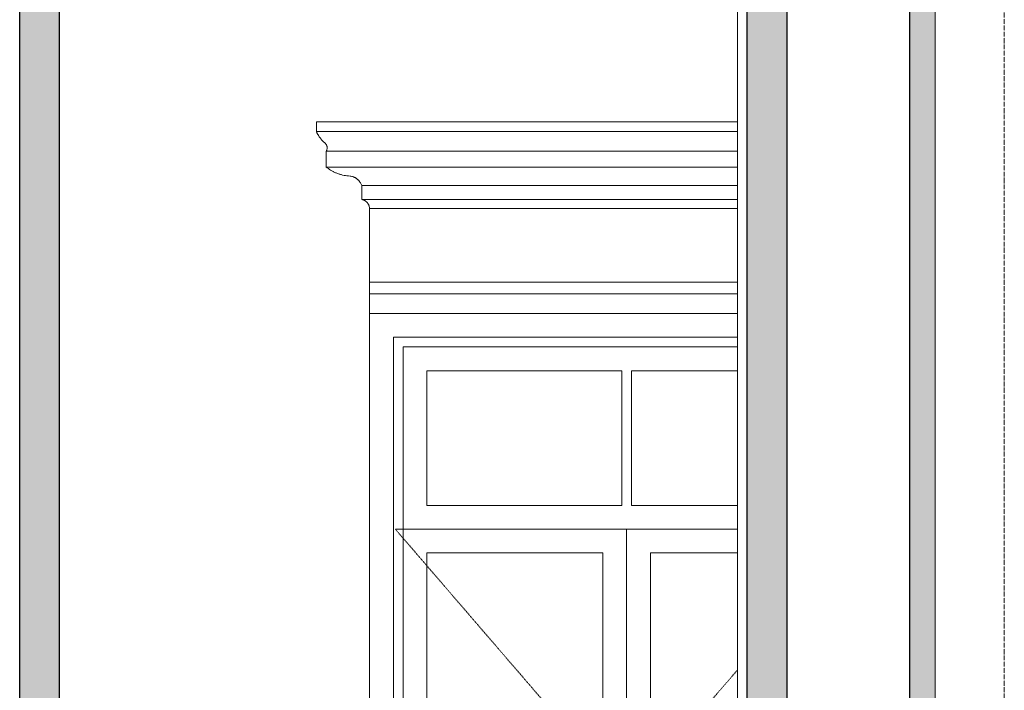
# Model space of a CAD drawing. Header units: millimetres. Extents: x -5998 to 66929, y -2295 to 9220.
# Tile 26 of 29: x 50993 to 53483, y 2676 to 4373. Entities that reach past the tile are written whole.
import ezdxf

# ---------------------------------------------------------------- set-up
doc = ezdxf.new("R2010")
doc.units = ezdxf.units.MM
doc.linetypes.add('_Tracejado pequeno', pattern=[2.25, 1.5, -0.75])
doc.linetypes.add('_Traço - ponto', pattern=[16, 12, -2, 0, -2])
for name, color, linetype, lineweight in [('A-GENM', 13, 'Continuous', 18), ('A-GLAZ', 151, 'Continuous', 18), ('A-GLAZ-HDLN', 1, '_Tracejado pequeno', 18), ('A-WALL', 113, 'Continuous', 18), ('S-GRID', 1, 'Continuous', 9)]:
    doc.layers.add(name, color=color, linetype=linetype, lineweight=lineweight)

# ---------------------------------------------------------------- blocks, each defined once
blk = doc.blocks.new('Window_CV - Window_CV - 1 divisão-V21-ELEVAÇÃO 4 - MANTER _ CONSTRUIR')
at = {"layer": 'A-GLAZ'}
for p, q in [((11453.5, 3630), (10523.4, 3630)), ((10523.4, 3630), (10523.4, 1930)), ((10583.4, 1930), (10583.4, 3570)), ((10583.4, 3570), (11453.5, 3570)), ((10608.4, 3545), (10608.4, 1930)), ((10608.4, 3545), (11453.5, 3545)), ((10668.4, 3485), (10668.4, 3144)), ((11160.9, 3485), (10668.4, 3485)), ((11160.9, 3144), (11160.9, 3485)), ((11185.9, 3485), (11185.9, 3144)), ((11453.5, 3485), (11185.9, 3485)), ((11160.9, 3144), (10668.4, 3144)), ((11453.5, 3144), (11185.9, 3144)), ((10608.4, 3084), (11453.5, 3084)), ((11173.4, 3084), (10608.4, 3084)), ((11173.4, 3084), (11173.4, 1930)), ((11173.4, 1930), (11173.4, 3084)), ((11453.5, 3084), (11173.4, 3084)), ((10668.4, 2414.5), (10668.4, 3024)), ((10668.4, 3024), (11113.4, 3024)), ((11113.4, 3024), (11113.4, 2414.5)), ((11233.4, 2414.5), (11233.4, 3024)), ((11233.4, 3024), (11453.5, 3024)), ((11113.4, 2414.5), (10668.4, 2414.5)), ((11453.5, 2414.5), (11233.4, 2414.5)), ((10668.4, 2389.5), (10668.4, 1930)), ((10668.4, 2389.5), (11113.4, 2389.5)), ((11113.4, 1930), (11113.4, 2389.5)), ((11233.4, 2389.5), (11453.5, 2389.5)), ((11233.4, 2389.5), (11233.4, 1930)), ((10523.4, 1830), (10523.4, 1680)), ((10583.4, 1720), (10583.4, 1830)), ((10608.4, 1830), (10608.4, 1745)), ((10668.4, 1830), (10668.4, 1805)), ((11113.4, 1805), (11113.4, 1830.1)), ((11173.4, 1830.1), (11173.4, 1745)), ((11173.4, 1745), (11173.4, 1830.1)), ((11233.4, 1830.1), (11233.4, 1805)), ((10668.4, 1805), (11113.4, 1805)), ((11233.4, 1805), (11268.5, 1805)), ((11308.5, 1805), (11403.9, 1805)), ((11443.9, 1805), (11453.5, 1805)), ((10608.4, 1745), (11268.5, 1745)), ((11308.5, 1745), (11403.9, 1745)), ((11443.9, 1745), (11453.5, 1745)), ((11268.5, 1720), (10583.4, 1720)), ((11403.9, 1720), (11308.5, 1720)), ((11453.5, 1720), (11443.9, 1720)), ((10523.4, 1650), (10523.4, 1630)), ((10523.4, 1600), (10523.4, 1584)), ((10523.4, 1584), (11268.5, 1584)), ((11308.5, 1584), (11403.9, 1584)), ((11443.9, 1584), (11453.5, 1584))]:
    blk.add_line(p, q, dxfattribs=at)
at = {"layer": 'A-GLAZ-HDLN'}
for p, q in [((11453.5, 3084), (10588.5, 3084)), ((11173.4, 2405), (10588.5, 3084)), ((11453.5, 2727.4), (11173.4, 2405)), ((10764.2, 1930), (11173.4, 2405)), ((11173.4, 2405), (11453.5, 2079.8)), ((10583.4, 1720), (10678.1, 1830))]:
    blk.add_line(p, q, dxfattribs=at)
blk = doc.blocks.new('ornamento esquadrias - ornamento esquadrias-4133635-ELEVAÇÃO 4 - MANTER _ CONSTRUIR')
at = {"layer": 'A-GENM'}
for p, q in [((11453.5, 4114.9), (10388.7, 4114.9)), ((10388.7, 4114.9), (10388.7, 4089.9)), ((11453.5, 4089.9), (10388.7, 4089.9)), ((10388.7, 4089.9), (11453.5, 4089.9)), ((10413.7, 4039.9), (11453.5, 4039.9)), ((11453.5, 4039.9), (10413.7, 4039.9)), ((10413.7, 4039.9), (10413.7, 3999.9)), ((11453.5, 3999.9), (10413.7, 3999.9)), ((10413.7, 3999.9), (11453.5, 3999.9)), ((10503.7, 3953.3), (11453.5, 3953.3)), ((11453.5, 3953.3), (10503.7, 3953.3)), ((10503.7, 3953.3), (10503.7, 3918.3)), ((11453.5, 3918.3), (10503.7, 3918.3)), ((10503.7, 3918.3), (11453.5, 3918.3)), ((11453.5, 3894.9), (10523.4, 3894.9)), ((10523.4, 3894.9), (10523.4, 3709.1)), ((10523.4, 3894.9), (11453.5, 3894.9)), ((11453.5, 3709.1), (10523.4, 3709.1)), ((10523.4, 3709.1), (11453.5, 3709.1)), ((10523.4, 3679.1), (10523.4, 3709.1)), ((10523.4, 3679.1), (11453.5, 3679.1)), ((10523.4, 3629.9), (10523.4, 3679.1)), ((10523.4, 3679.1), (11453.5, 3679.1))]:
    blk.add_line(p, q, dxfattribs=at)
for points, knots in [([(10407.3, 4063.3), (10405.7, 4064.9), (10403.5, 4067.3), (10400.6, 4070.6), (10399, 4072.7), (10397.7, 4074.4), (10396.5, 4076.1), (10395.4, 4077.8), (10394.4, 4079.4), (10393.4, 4081), (10392.4, 4082.7), (10391.4, 4084.4), (10390.4, 4086.3), (10389.7, 4087.8), (10389.2, 4088.9), (10388.8, 4089.7), (10388.7, 4089.9), (10388.7, 4089.9)], [0, 0, 0, 0, 0.142857, 0.214286, 0.285714, 0.321429, 0.357143, 0.428571, 0.464286, 0.5, 0.571429, 0.625, 0.678571, 0.785714, 0.839286, 0.892857, 1, 1, 1, 1]), ([(10413.7, 4039.9), (10413.7, 4039.9), (10413.9, 4040.3), (10414.6, 4041.8), (10415.5, 4044.3), (10416, 4047.6), (10415.8, 4051), (10415.1, 4053.6), (10414.6, 4055), (10413.9, 4056.5), (10413.1, 4057.9), (10412.1, 4059.2), (10410.4, 4061.1), (10408.8, 4062.5), (10407.3, 4063.3)], [0, 0, 0, 0, 0.125, 0.25, 0.375, 0.5, 0.625, 0.6875, 0.71875, 0.75, 0.8125, 0.84375, 0.875, 1, 1, 1, 1]), ([(10413.7, 3999.9), (10415.4, 3998.6), (10418.9, 3996.1), (10423.6, 3993), (10427.6, 3990.6), (10431.8, 3988.4), (10436.2, 3986.3), (10440.7, 3984.4), (10445.4, 3982.7), (10453.7, 3980), (10461, 3978.5), (10466, 3977.7)], [-1, -1, -1, -1, -0.875, -0.75, -0.6875, -0.625, -0.5, -0.4375, -0.375, -0.25, 0, 0, 0, 0]), ([(10466, 3977.7), (10468.7, 3977.9), (10472.7, 3977.8), (10478, 3976.7), (10481.2, 3975.6), (10483.7, 3974.6), (10485.5, 3973.8), (10487.2, 3972.8), (10488.9, 3971.8), (10490.6, 3970.6), (10492.1, 3969.4), (10493.7, 3968.1), (10495.1, 3966.8), (10496.5, 3965.3), (10498.2, 3963.3), (10500.9, 3959.4), (10502.7, 3955.8), (10503.7, 3953.3)], [-1, -1, -1, -1, -0.833333, -0.75, -0.666667, -0.625, -0.583333, -0.541667, -0.5, -0.458333, -0.416667, -0.375, -0.333333, -0.291667, -0.25, -0.166667, 0, 0, 0, 0]), ([(10503.7, 3918.3), (10504.6, 3918.1), (10505.9, 3917.7), (10507.6, 3917), (10508.9, 3916.5), (10510.1, 3915.9), (10511.2, 3915.2), (10512.4, 3914.5), (10513.3, 3913.8), (10514, 3913.3), (10514.6, 3912.7), (10515.5, 3912), (10516.4, 3911), (10517.3, 3910.1), (10518.1, 3909), (10518.9, 3907.9), (10519.7, 3906.8), (10520.3, 3905.6), (10521, 3904.4), (10521.7, 3902.7), (10522.8, 3899.6), (10523.3, 3896.8), (10523.4, 3894.9)], [-1, -1, -1, -1, -0.916667, -0.875, -0.833333, -0.791667, -0.75, -0.708333, -0.666667, -0.645833, -0.625, -0.583333, -0.541667, -0.5, -0.458333, -0.416667, -0.375, -0.333333, -0.291667, -0.25, -0.166667, 0, 0, 0, 0])]:
    blk.add_open_spline(points, degree=3, knots=knots, dxfattribs=at)
blk = doc.blocks.new('Generic Models 1 - Generic Models 24-4258923-ELEVAÇÃO 4 - MANTER _ CONSTRUIR')
at = {"layer": 'A-GENM', "lineweight": 25}
h = blk.add_hatch(color=9, dxfattribs=at)
h.paths.add_polyline_path([(11803.5, 980), (11813.5, 980), (11813.5, 1200), (11803.5, 1200), (11803.5, 1027.4)], flags=0)
h.paths.add_polyline_path([(11853.5, 980), (11868.5, 980), (11868.5, 1230), (11953.5, 1315), (11953.5, 4805.3), (11567.3, 5109.9), (11567.3, 5173.8), (11502.3, 5173.8), (11502.3, 5078.4), (11888.5, 4773.8), (11888.5, 1341.9), (11853.5, 1306.9), (11853.5, 1230), (11858.5, 1229.5), (11858.5, 1200), (11853.5, 1200), (11853.5, 1027.4)], flags=0)
h.paths.add_polyline_path([(11803.5, 1230), (11813.5, 1230), (11813.5, 1266.9), (11803.5, 1256.9)], flags=0)
h = blk.add_hatch(color=9, dxfattribs=at)
h.paths.add_polyline_path([(11478.3, 1341.9), (11578.3, 1341.9), (11578.3, 1400), (11478.3, 1400), (11478.3, 1355.5)], flags=0)
h.paths.add_polyline_path([(11478.3, 1430), (11578.3, 1430), (11578.3, 1600), (11478.3, 1600), (11478.3, 1486.7)], flags=0)
h.paths.add_polyline_path([(11478.3, 1630), (11578.3, 1630), (11578.3, 1830), (11478.3, 1830), (11478.3, 1683.6)], flags=0)
h.paths.add_polyline_path([(11478.3, 1880), (11578.3, 1880.4), (11578.3, 5018.5), (11551.7, 5039.4), (11478.3, 5039.4), (11478.3, 1880.4)], flags=0)
h = blk.add_hatch(color=9, dxfattribs=at)
h.paths.add_polyline_path([(9638.3, 1030), (9738.3, 1030), (9738.3, 1200), (9638.3, 1200), (9638.3, 1093)], flags=0)
h.paths.add_polyline_path([(9738.3, 1230), (9738.3, 1400), (9638.3, 1400), (9638.3, 1230)], flags=0)
h.paths.add_polyline_path([(9638.3, 1430), (9738.3, 1430), (9738.3, 1600), (9638.3, 1600), (9638.3, 1486.7)], flags=0)
h.paths.add_polyline_path([(9738.3, 1630), (9738.3, 1830), (9638.3, 1830), (9638.3, 1630)], flags=0)
h.paths.add_polyline_path([(9738.3, 1880), (9738.3, 4783), (9638.3, 4783), (9638.3, 1880), (9721.2, 1880)], flags=0)
at = {"layer": 'A-GENM', "color": 5, "lineweight": 25}
for p, q in [((11478.3, 1880.4), (11478.3, 5039.4)), ((11578.3, 5018.5), (11578.3, 1880.4)), ((9638.3, 1880.4), (9638.3, 4783)), ((9738.3, 4783), (9738.3, 1880.4)), ((11888.5, 4773.8), (11888.5, 1341.9))]:
    blk.add_line(p, q, dxfattribs=at)

msp = doc.modelspace()

# ---------------------------------------------------------------- linework, layer by layer
at = {"layer": 'A-WALL'}
for p, q in [((52808.4, 5173.8), (52808.4, 1880.4)), ((53308.4, 1280), (53308.4, 5173.8))]:
    msp.add_line(p, q, dxfattribs=at)
at = {"layer": 'S-GRID', "linetype": '_Traço - ponto'}
msp.add_line((53483.4, -2286.7), (53483.4, 8321.9), dxfattribs=at)

# ---------------------------------------------------------------- block references
at = {"layer": 'A-GENM', "color": 5, "lineweight": 25}
msp.add_blockref('Generic Models 1 - Generic Models 24-4258923-ELEVAÇÃO 4 - MANTER _ CONSTRUIR', (41354.9, 0), dxfattribs=at)
at = {"layer": 'A-GENM'}
msp.add_blockref('ornamento esquadrias - ornamento esquadrias-4133635-ELEVAÇÃO 4 - MANTER _ CONSTRUIR', (41354.9, 0), dxfattribs=at)
at = {"layer": 'A-GLAZ'}
msp.add_blockref('Window_CV - Window_CV - 1 divisão-V21-ELEVAÇÃO 4 - MANTER _ CONSTRUIR', (41354.9, 0), dxfattribs=at)

doc.saveas('drawing.dxf')
